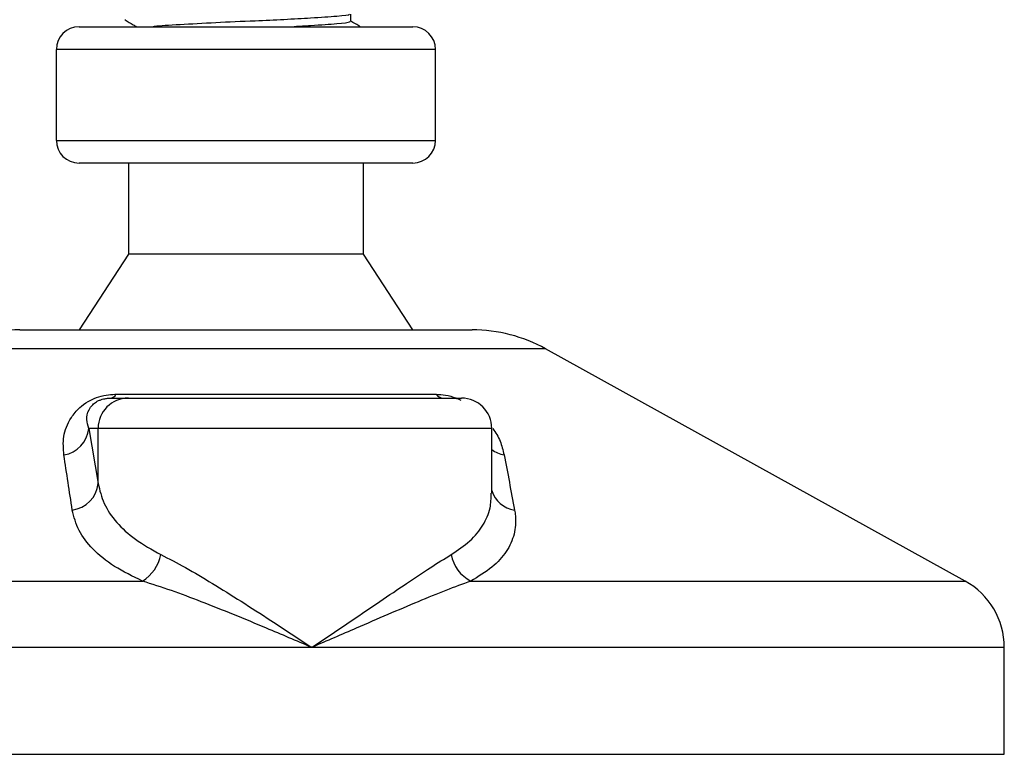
# Model space of a CAD drawing. Header units: millimetres. Extents: x 0 to 420, y 0 to 297.
# Tile 38 of 84: x 193.71 to 198.73, y 167.84 to 171.59. Entities that reach past the tile are written whole.
import ezdxf

# ---------------------------------------------------------------- set-up
doc = ezdxf.new("R2010")
doc.units = ezdxf.units.MM

msp = doc.modelspace()

# ---------------------------------------------------------------- linework, layer by layer
at = {"color": 7, "linetype": 'Continuous', "lineweight": 25}
for p, q in [((195.39992, 171.58068), (195.39992, 171.61836)), ((194.24804, 171.58902), (194.25326, 171.58817)), ((194.01535, 171.55398), (195.7154, 171.55398)), ((193.89943, 171.43807), (193.89943, 170.97442)), ((195.83131, 171.43807), (193.89943, 171.43807)), ((195.83131, 170.97442), (195.83131, 171.43807)), ((193.89943, 170.97442), (195.83131, 170.97442)), ((194.01855, 170.8585), (194.01535, 170.8585)), ((195.7154, 170.8585), (194.01855, 170.8585)), ((194.26649, 170.8585), (194.26649, 170.39485)), ((195.46425, 170.39485), (195.46425, 170.8585)), ((194.26649, 170.39485), (194.01535, 170.00848)), ((194.26874, 170.39485), (194.26649, 170.39485)), ((195.46425, 170.39485), (194.26874, 170.39485)), ((195.7154, 170.00848), (195.46425, 170.39485)), ((193.71276, 170.00848), (196.01799, 170.00848)), ((196.39238, 169.91172), (193.33836, 169.91172)), ((198.52995, 168.72784), (196.39238, 169.91172)), ((194.17744, 169.66074), (194.26646, 169.66074)), ((194.20294, 169.68009), (195.83382, 169.68009)), ((194.26646, 169.66074), (195.96331, 169.66074)), ((194.06426, 169.50619), (194.11249, 169.22539)), ((194.11249, 169.50619), (194.06426, 169.50619)), ((194.11249, 169.22539), (194.11249, 169.50619)), ((196.11786, 169.50619), (194.11249, 169.50619)), ((196.11786, 169.17519), (196.11786, 169.50619)), ((191.20079, 168.72784), (194.33832, 168.72784)), ((196.01102, 168.72784), (198.52995, 168.72784)), ((195.20039, 168.38984), (191.00161, 168.38984)), ((198.72913, 168.38984), (195.20039, 168.38984)), ((198.72913, 167.84477), (198.72913, 168.38984)), ((191.00161, 167.84477), (198.72913, 167.84477))]:
    msp.add_line(p, q, dxfattribs=at)
for centre, radius, start, end in [((194.01535, 171.43807), 0.11591, 90, 180), ((195.7154, 171.43807), 0.11591, 0, 90), ((194.01535, 170.97442), 0.11591, 180, 270), ((195.7154, 170.97442), 0.11591, 270, 0), ((193.71276, 169.23572), 0.77275, 90, 118.97971), ((196.01799, 169.23572), 0.77275, 61.02029, 90), ((194.26675, 169.50648), 0.15426, 90.1083, 180.10789), ((194.17252, 169.6937), 0.03333, 278.49257, 335.89592), ((195.87396, 169.71184), 0.05118, 218.34182, 266.79191), ((195.96331, 169.50619), 0.15455, 0, 90), ((193.91428, 169.51969), 0.15059, 279.07467, 354.85539), ((196.21018, 169.52195), 0.15386, 233.12971, 258.87121), ((193.96229, 169.23999), 0.15091, 276.94193, 354.44804), ((196.25265, 169.22963), 0.14068, 196.64517, 262.38361), ((194.22833, 168.90458), 0.20817, 301.89425, 348.4889), ((196.09927, 168.89687), 0.19069, 190.22117, 242.43176), ((198.34275, 168.38984), 0.38638, 0, 61.02029)]:
    msp.add_arc(centre, radius, start, end, dxfattribs=at)
for points, knots in [([(195.3926, 171.61683), (195.39318, 171.61638), (195.39792, 171.61274), (195.33342, 171.60684), (195.21405, 171.59801), (195.06278, 171.58965), (194.89643, 171.58226), (194.70535, 171.57395), (194.5283, 171.5637), (194.41857, 171.55785), (194.39594, 171.55436), (194.39347, 171.55398)], [0, 0, 0, 0, 0.020155, 0.1653535, 0.314201, 0.4286233, 0.5391689, 0.6860702, 0.8370616, 0.9822217, 1, 1, 1, 1]), ([(194.24955, 171.58814), (194.26354, 171.58005), (194.28321, 171.56866), (194.30288, 171.55727), (194.30855, 171.55398)], [0, 0, 0, 0, 0.7112717, 1, 1, 1, 1]), ([(195.39041, 171.5807), (195.39282, 171.57941), (195.40121, 171.57488), (195.33428, 171.56819), (195.22944, 171.56029), (195.14006, 171.55551), (195.11148, 171.55398)], [0, 0, 0, 0, 0.138297, 0.4820057, 0.8343523, 1, 1, 1, 1]), ([(195.44794, 171.55398), (195.44532, 171.5555), (195.42931, 171.56477), (195.4133, 171.57404), (195.39992, 171.58179)], [0, 0, 0, 0, 0.1641848, 1, 1, 1, 1]), ([(193.93803, 169.37099), (193.9355, 169.40176), (193.93044, 169.46311), (193.96055, 169.54532), (194.00924, 169.60664), (194.05563, 169.64167), (194.10303, 169.66432), (194.15178, 169.67713), (194.18542, 169.68), (194.20139, 169.68008), (194.20294, 169.68009)], [0, 0, 0, 0, 0.2791688, 0.5566156, 0.6991027, 0.7915598, 0.8614835, 0.9308082, 0.9932657, 1, 1, 1, 1]), ([(194.06426, 169.50619), (194.05986, 169.5211), (194.05107, 169.55089), (194.05878, 169.59142), (194.07864, 169.62256), (194.09843, 169.63934), (194.11526, 169.6482), (194.12764, 169.65308), (194.13886, 169.65642), (194.15397, 169.65938), (194.16559, 169.66047), (194.17383, 169.66072), (194.17661, 169.66073), (194.17744, 169.66074)], [0, 0, 0, 0, 0.3146462, 0.6284001, 0.7723587, 0.8532335, 0.8896162, 0.9040193, 0.9305029, 0.9491956, 0.9821808, 0.9946359, 1, 1, 1, 1]), ([(195.83382, 169.68009), (195.84971, 169.67927), (195.88176, 169.67763), (195.92768, 169.6654), (195.95162, 169.65413), (195.96018, 169.65011)], [0, 0, 0, 0, 0.38733, 0.7811573, 1, 1, 1, 1]), ([(196.12264, 169.50549), (196.12996, 169.49514), (196.15378, 169.46147), (196.16949, 169.41691), (196.1776, 169.38301), (196.18048, 169.37099)], [0, 0, 0, 0, 0.2227088, 0.7244469, 1, 1, 1, 1]), ([(193.98053, 169.09019), (193.97339, 169.13727), (193.95903, 169.23182), (193.94505, 169.32447), (193.93803, 169.37099)], [0, 0, 0, 0, 0.497852, 1, 1, 1, 1]), ([(196.18048, 169.37099), (196.1895, 169.32486), (196.20761, 169.23222), (196.22518, 169.13767), (196.234, 169.09019)], [0, 0, 0, 0, 0.4978543, 1, 1, 1, 1]), ([(194.11249, 169.22539), (194.12051, 169.19118), (194.13675, 169.12186), (194.20223, 169.0265), (194.29687, 168.93759), (194.38667, 168.88816), (194.43231, 168.86304)], [0, 0, 0, 0, 0.2465936, 0.4996913, 0.7457356, 1, 1, 1, 1]), ([(195.91161, 168.86304), (195.94496, 168.88547), (196.01267, 168.93102), (196.07633, 169.01177), (196.11326, 169.09335), (196.11475, 169.15), (196.11541, 169.17519)], [0, 0, 0, 0, 0.259926, 0.5276701, 0.789907, 1, 1, 1, 1]), ([(194.33832, 168.72784), (194.28858, 168.75203), (194.18734, 168.80127), (194.08143, 168.88925), (194.00712, 168.98562), (193.98948, 169.05501), (193.98053, 169.09019)], [0, 0, 0, 0, 0.24635312, 0.50146761, 0.74726318, 1, 1, 1, 1]), ([(196.234, 169.09019), (196.23554, 169.08037), (196.2421, 169.03827), (196.23643, 168.96562), (196.19674, 168.87782), (196.12501, 168.79647), (196.04939, 168.75094), (196.01102, 168.72784)], [0, 0, 0, 0, 0.0699949, 0.2998887, 0.53536, 0.7642956, 1, 1, 1, 1]), ([(194.43231, 168.86304), (194.47329, 168.84178), (194.5564, 168.79867), (194.69478, 168.71621), (194.84111, 168.6251), (195.01016, 168.51606), (195.13102, 168.43613), (195.19979, 168.39024), (195.20039, 168.38984)], [0, 0, 0, 0, 0.1790938, 0.3632907, 0.5505087, 0.7413645, 0.9977537, 1, 1, 1, 1]), ([(195.20039, 168.38984), (195.20099, 168.39024), (195.26975, 168.43613), (195.38798, 168.51574), (195.54869, 168.62482), (195.68302, 168.71554), (195.80676, 168.79837), (195.87668, 168.84149), (195.91161, 168.86304)], [0, 0, 0, 0, 0.0022463, 0.2586377, 0.4477168, 0.6367116, 0.818473, 1, 1, 1, 1]), ([(195.20039, 168.38984), (195.19974, 168.39012), (195.1234, 168.42292), (194.93384, 168.5038), (194.69276, 168.60235), (194.48293, 168.68143), (194.38682, 168.71227), (194.33832, 168.72784)], [0, 0, 0, 0, 0.0022151, 0.258094, 0.6355, 0.8160594, 1, 1, 1, 1]), ([(196.01102, 168.72784), (195.9694, 168.71259), (195.88532, 168.68179), (195.6938, 168.60278), (195.46417, 168.5038), (195.27737, 168.42292), (195.20105, 168.39012), (195.20039, 168.38984)], [0, 0, 0, 0, 0.1804148, 0.3645009, 0.7419063, 0.9977849, 1, 1, 1, 1])]:
    msp.add_open_spline(points, degree=3, knots=knots, dxfattribs=at)

doc.saveas('drawing.dxf')
